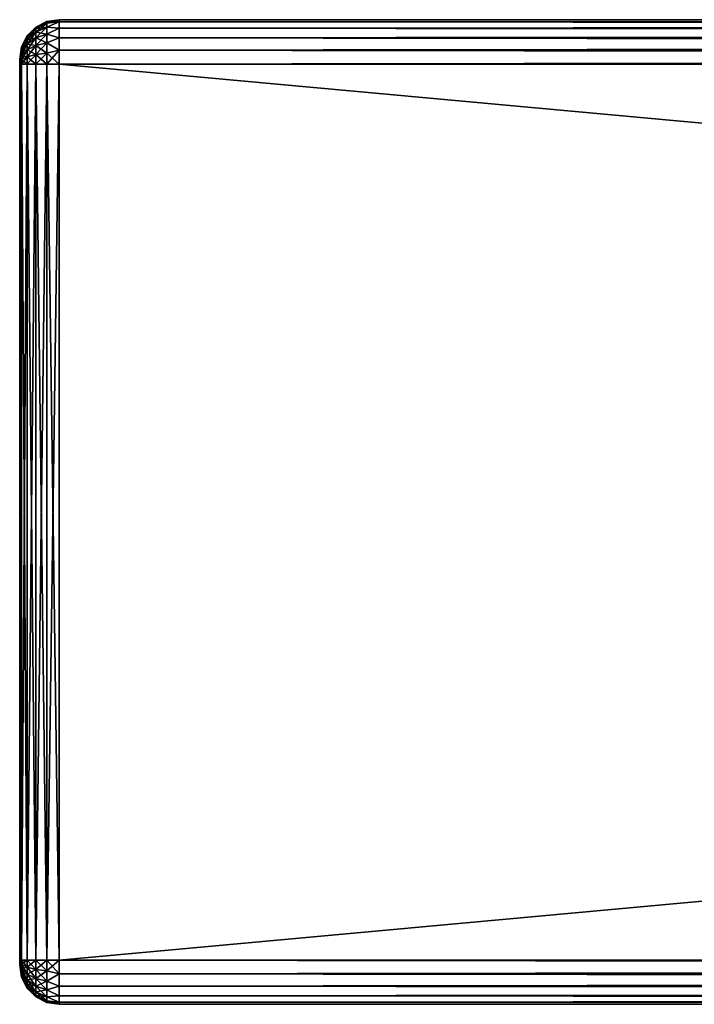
# Model space of a CAD drawing. Extents: x -54 to 446, y -6 to 1844.
# Tile 1 of 196: x -54 to -20, y 15 to 65. Entities that reach past the tile are written whole.
import ezdxf

# ---------------------------------------------------------------- set-up
doc = ezdxf.new("R2010")
doc.units = 0
doc.header["$LTSCALE"] = 52.148148
for name, color, linetype in [('601', 7, 'CONTINUOUS'), ('603', 7, 'CONTINUOUS'), ('604', 7, 'CONTINUOUS'), ('605', 7, 'CONTINUOUS'), ('606', 7, 'CONTINUOUS'), ('607', 7, 'CONTINUOUS'), ('608', 7, 'CONTINUOUS'), ('609', 7, 'CONTINUOUS'), ('610', 7, 'CONTINUOUS'), ('611', 7, 'CONTINUOUS'), ('612', 7, 'CONTINUOUS'), ('613', 7, 'CONTINUOUS'), ('614', 7, 'CONTINUOUS'), ('615', 7, 'CONTINUOUS'), ('616', 7, 'CONTINUOUS'), ('617', 7, 'CONTINUOUS'), ('618', 7, 'CONTINUOUS')]:
    doc.layers.add(name, color=color, linetype=linetype)

msp = doc.modelspace()

# ---------------------------------------------------------------- linework, layer by layer
at = {"layer": '601', "color": 7, "linetype": 'CONTINUOUS'}
for points in [[(-54, 63, 21.25), (-54, 62.991, 21.185), (-54, 63, 26.75), (-54, 63, 21.25)], [(-54, 63, 26.75), (-54, 62.991, 21.185), (-54, 62.991, 26.815), (-54, 63, 26.75)], [(-54, 62.991, 21.185), (-54, 62.967, 21.125), (-54, 62.991, 26.815), (-54, 62.991, 21.185)], [(-54, 62.991, 26.815), (-54, 62.967, 21.125), (-54, 62.967, 26.875), (-54, 62.991, 26.815)], [(-54, 62.967, 21.125), (-54, 62.927, 21.073), (-54, 62.967, 26.875), (-54, 62.967, 21.125)], [(-54, 62.967, 26.875), (-54, 62.927, 21.073), (-54, 62.927, 26.927), (-54, 62.967, 26.875)], [(-54, 62.927, 21.073), (-54, 62.875, 21.033), (-54, 62.927, 26.927), (-54, 62.927, 21.073)], [(-54, 62.927, 26.927), (-54, 62.875, 21.033), (-54, 62.875, 26.967), (-54, 62.927, 26.927)], [(-54, 62.875, 21.033), (-54, 62.815, 21.009), (-54, 62.875, 26.967), (-54, 62.875, 21.033)], [(-54, 62.875, 26.967), (-54, 62.815, 21.009), (-54, 62.815, 26.991), (-54, 62.875, 26.967)], [(-54, 62.815, 21.009), (-54, 62.75, 21), (-54, 62.815, 26.991), (-54, 62.815, 21.009)], [(-54, 62.815, 26.991), (-54, 62.75, 21), (-54, 62.75, 27), (-54, 62.815, 26.991)], [(-54, 62.75, 27), (-54, 62.75, 21), (-54, 17.25, 21), (-54, 62.75, 27)], [(-54, 17.25, 27), (-54, 62.75, 27), (-54, 17.25, 21), (-54, 17.25, 27)], [(-54, 17.185, 26.991), (-54, 17.25, 27), (-54, 17.185, 21.009), (-54, 17.185, 26.991)], [(-54, 17.185, 21.009), (-54, 17.25, 27), (-54, 17.25, 21), (-54, 17.185, 21.009)], [(-54, 17.125, 26.967), (-54, 17.185, 26.991), (-54, 17.125, 21.033), (-54, 17.125, 26.967)], [(-54, 17.125, 21.033), (-54, 17.185, 26.991), (-54, 17.185, 21.009), (-54, 17.125, 21.033)], [(-54, 17.073, 26.927), (-54, 17.125, 26.967), (-54, 17.073, 21.073), (-54, 17.073, 26.927)], [(-54, 17.073, 21.073), (-54, 17.125, 26.967), (-54, 17.125, 21.033), (-54, 17.073, 21.073)], [(-54, 17.033, 26.875), (-54, 17.073, 26.927), (-54, 17.033, 21.125), (-54, 17.033, 26.875)], [(-54, 17.033, 21.125), (-54, 17.073, 26.927), (-54, 17.073, 21.073), (-54, 17.033, 21.125)], [(-54, 17.009, 26.815), (-54, 17.033, 26.875), (-54, 17.009, 21.185), (-54, 17.009, 26.815)], [(-54, 17.009, 21.185), (-54, 17.033, 26.875), (-54, 17.033, 21.125), (-54, 17.009, 21.185)], [(-54, 17, 26.75), (-54, 17.009, 26.815), (-54, 17, 21.25), (-54, 17, 26.75)], [(-54, 17, 21.25), (-54, 17.009, 26.815), (-54, 17.009, 21.185), (-54, 17, 21.25)]]:
    msp.add_3dface(points, dxfattribs=at)
at = {"layer": '603', "color": 7, "linetype": 'CONTINUOUS'}
for points in [[(444, 62.75, 29), (-52, 62.75, 29), (444, 17.25, 29), (444, 62.75, 29)], [(-52, 62.75, 29), (-52, 17.25, 29), (444, 17.25, 29), (-52, 62.75, 29)]]:
    msp.add_3dface(points, dxfattribs=at)
at = {"layer": '604', "color": 7, "linetype": 'CONTINUOUS'}
for points in [[(444, 15, 26.75), (-52, 15, 26.75), (444, 15, 21.25), (444, 15, 26.75)], [(-52, 15, 26.75), (-52, 15, 21.25), (444, 15, 21.25), (-52, 15, 26.75)]]:
    msp.add_3dface(points, dxfattribs=at)
at = {"layer": '605', "color": 7, "linetype": 'CONTINUOUS'}
for points in [[(444, 17.25, 19), (-52, 17.25, 19), (444, 62.75, 19), (444, 17.25, 19)], [(-52, 17.25, 19), (-52, 62.75, 19), (444, 62.75, 19), (-52, 17.25, 19)]]:
    msp.add_3dface(points, dxfattribs=at)
at = {"layer": '606', "color": 7, "linetype": 'CONTINUOUS'}
for points in [[(-52, 65, 26.75), (444, 65, 26.75), (-52, 65, 21.25), (-52, 65, 26.75)], [(-52, 65, 21.25), (444, 65, 26.75), (444, 65, 21.25), (-52, 65, 21.25)]]:
    msp.add_3dface(points, dxfattribs=at)
at = {"layer": '607', "color": 7, "linetype": 'CONTINUOUS'}
for points in [[(-52, 65, 26.75), (-52, 64.89, 27.445), (444, 65, 26.75), (-52, 65, 26.75)], [(444, 65, 26.75), (-52, 64.89, 27.445), (444, 64.89, 27.445), (444, 65, 26.75)], [(-52, 64.89, 27.445), (-52, 64.57, 28.073), (444, 64.89, 27.445), (-52, 64.89, 27.445)], [(444, 64.89, 27.445), (-52, 64.57, 28.073), (444, 64.57, 28.073), (444, 64.89, 27.445)], [(-52, 64.57, 28.073), (-52, 64.073, 28.57), (444, 64.57, 28.073), (-52, 64.57, 28.073)], [(444, 64.57, 28.073), (-52, 64.073, 28.57), (444, 64.073, 28.57), (444, 64.57, 28.073)], [(-52, 64.073, 28.57), (-52, 63.445, 28.89), (444, 64.073, 28.57), (-52, 64.073, 28.57)], [(444, 64.073, 28.57), (-52, 63.445, 28.89), (444, 63.445, 28.89), (444, 64.073, 28.57)], [(-52, 63.445, 28.89), (-52, 62.75, 29), (444, 63.445, 28.89), (-52, 63.445, 28.89)], [(444, 63.445, 28.89), (-52, 62.75, 29), (444, 62.75, 29), (444, 63.445, 28.89)]]:
    msp.add_3dface(points, dxfattribs=at)
at = {"layer": '608', "color": 7, "linetype": 'CONTINUOUS'}
for points in [[(444, 17.25, 29), (-52, 17.25, 29), (-52, 16.555, 28.89), (444, 17.25, 29)], [(444, 17.25, 29), (-52, 16.555, 28.89), (444, 16.555, 28.89), (444, 17.25, 29)], [(-52, 16.555, 28.89), (-52, 15.927, 28.57), (444, 16.555, 28.89), (-52, 16.555, 28.89)], [(444, 16.555, 28.89), (-52, 15.927, 28.57), (444, 15.927, 28.57), (444, 16.555, 28.89)], [(-52, 15.927, 28.57), (-52, 15.43, 28.073), (444, 15.927, 28.57), (-52, 15.927, 28.57)], [(444, 15.927, 28.57), (-52, 15.43, 28.073), (444, 15.43, 28.073), (444, 15.927, 28.57)], [(-52, 15.43, 28.073), (-52, 15.11, 27.445), (444, 15.43, 28.073), (-52, 15.43, 28.073)], [(444, 15.43, 28.073), (-52, 15.11, 27.445), (444, 15.11, 27.445), (444, 15.43, 28.073)], [(-52, 15.11, 27.445), (-52, 15, 26.75), (444, 15.11, 27.445), (-52, 15.11, 27.445)], [(444, 15.11, 27.445), (-52, 15, 26.75), (444, 15, 26.75), (444, 15.11, 27.445)]]:
    msp.add_3dface(points, dxfattribs=at)
at = {"layer": '609', "color": 7, "linetype": 'CONTINUOUS'}
for points in [[(-52, 16.555, 19.11), (-52, 17.25, 19), (444, 16.555, 19.11), (-52, 16.555, 19.11)], [(444, 16.555, 19.11), (-52, 17.25, 19), (444, 17.25, 19), (444, 16.555, 19.11)], [(-52, 15.927, 19.43), (-52, 16.555, 19.11), (444, 15.927, 19.43), (-52, 15.927, 19.43)], [(444, 15.927, 19.43), (-52, 16.555, 19.11), (444, 16.555, 19.11), (444, 15.927, 19.43)], [(-52, 15.43, 19.927), (-52, 15.927, 19.43), (444, 15.43, 19.927), (-52, 15.43, 19.927)], [(444, 15.43, 19.927), (-52, 15.927, 19.43), (444, 15.927, 19.43), (444, 15.43, 19.927)], [(-52, 15.11, 20.555), (-52, 15.43, 19.927), (444, 15.11, 20.555), (-52, 15.11, 20.555)], [(444, 15.11, 20.555), (-52, 15.43, 19.927), (444, 15.43, 19.927), (444, 15.11, 20.555)], [(444, 15, 21.25), (-52, 15, 21.25), (-52, 15.11, 20.555), (444, 15, 21.25)], [(444, 15, 21.25), (-52, 15.11, 20.555), (444, 15.11, 20.555), (444, 15, 21.25)]]:
    msp.add_3dface(points, dxfattribs=at)
at = {"layer": '610', "color": 7, "linetype": 'CONTINUOUS'}
for points in [[(-52, 64.89, 20.555), (-52, 65, 21.25), (444, 64.89, 20.555), (-52, 64.89, 20.555)], [(444, 64.89, 20.555), (-52, 65, 21.25), (444, 65, 21.25), (444, 64.89, 20.555)], [(-52, 64.57, 19.927), (-52, 64.89, 20.555), (444, 64.57, 19.927), (-52, 64.57, 19.927)], [(444, 64.57, 19.927), (-52, 64.89, 20.555), (444, 64.89, 20.555), (444, 64.57, 19.927)], [(-52, 64.073, 19.43), (-52, 64.57, 19.927), (444, 64.073, 19.43), (-52, 64.073, 19.43)], [(444, 64.073, 19.43), (-52, 64.57, 19.927), (444, 64.57, 19.927), (444, 64.073, 19.43)], [(-52, 63.445, 19.11), (-52, 64.073, 19.43), (444, 63.445, 19.11), (-52, 63.445, 19.11)], [(444, 63.445, 19.11), (-52, 64.073, 19.43), (444, 64.073, 19.43), (444, 63.445, 19.11)], [(444, 62.75, 19), (-52, 62.75, 19), (-52, 63.445, 19.11), (444, 62.75, 19)], [(444, 62.75, 19), (-52, 63.445, 19.11), (444, 63.445, 19.11), (444, 62.75, 19)]]:
    msp.add_3dface(points, dxfattribs=at)
at = {"layer": '611', "color": 7, "linetype": 'CONTINUOUS'}
for points in [[(-52, 65, 21.25), (-52, 64.89, 20.555), (-52.616, 64.903, 21.25), (-52, 65, 21.25)], [(-53.618, 64.176, 21.25), (-53.175, 64.619, 21.25), (-53.175, 64.555, 20.766), (-53.618, 64.176, 21.25)], [(-53.618, 64.127, 20.881), (-53.618, 64.176, 21.25), (-53.175, 64.555, 20.766), (-53.618, 64.127, 20.881)], [(-53.175, 64.368, 20.316), (-53.618, 64.127, 20.881), (-53.175, 64.555, 20.766), (-53.175, 64.368, 20.316)], [(-53.175, 64.619, 21.25), (-52.616, 64.903, 21.25), (-52.616, 64.829, 20.693), (-53.175, 64.619, 21.25)], [(-53.175, 64.555, 20.766), (-53.175, 64.619, 21.25), (-52.616, 64.829, 20.693), (-53.175, 64.555, 20.766)], [(-52.616, 64.614, 20.174), (-53.175, 64.555, 20.766), (-52.616, 64.829, 20.693), (-52.616, 64.614, 20.174)], [(-53.175, 64.368, 20.316), (-53.175, 64.555, 20.766), (-52.616, 64.614, 20.174), (-53.175, 64.368, 20.316)], [(-52.616, 64.272, 19.728), (-53.175, 64.368, 20.316), (-52.616, 64.614, 20.174), (-52.616, 64.272, 19.728)], [(-52.616, 64.903, 21.25), (-52, 64.89, 20.555), (-52.616, 64.829, 20.693), (-52.616, 64.903, 21.25)], [(-52, 64.89, 20.555), (-52, 64.57, 19.927), (-52.616, 64.614, 20.174), (-52, 64.89, 20.555)], [(-52, 64.89, 20.555), (-52.616, 64.614, 20.174), (-52.616, 64.829, 20.693), (-52, 64.89, 20.555)], [(-52, 64.57, 19.927), (-52.616, 64.272, 19.728), (-52.616, 64.614, 20.174), (-52, 64.57, 19.927)], [(-52, 64.57, 19.927), (-52, 64.073, 19.43), (-52.616, 64.272, 19.728), (-52, 64.57, 19.927)], [(-53.902, 63.618, 21.25), (-53.618, 64.176, 21.25), (-53.618, 64.127, 20.881), (-53.902, 63.618, 21.25)], [(-53.902, 63.588, 21.025), (-53.902, 63.618, 21.25), (-53.618, 64.127, 20.881), (-53.902, 63.588, 21.025)], [(-53.618, 63.985, 20.537), (-53.902, 63.588, 21.025), (-53.618, 64.127, 20.881), (-53.618, 63.985, 20.537)], [(-53.618, 63.985, 20.537), (-53.618, 64.127, 20.881), (-53.175, 64.368, 20.316), (-53.618, 63.985, 20.537)], [(-53.175, 64.071, 19.929), (-53.618, 63.985, 20.537), (-53.175, 64.368, 20.316), (-53.175, 64.071, 19.929)], [(-53.618, 63.758, 20.242), (-53.618, 63.985, 20.537), (-53.175, 64.071, 19.929), (-53.618, 63.758, 20.242)], [(-53.175, 63.684, 19.632), (-53.618, 63.758, 20.242), (-53.175, 64.071, 19.929), (-53.175, 63.684, 19.632)], [(-53.175, 64.071, 19.929), (-53.175, 64.368, 20.316), (-52.616, 64.272, 19.728), (-53.175, 64.071, 19.929)], [(-52.616, 63.826, 19.386), (-53.175, 64.071, 19.929), (-52.616, 64.272, 19.728), (-52.616, 63.826, 19.386)], [(-53.175, 63.684, 19.632), (-53.175, 64.071, 19.929), (-52.616, 63.826, 19.386), (-53.175, 63.684, 19.632)], [(-52, 64.073, 19.43), (-52.616, 63.826, 19.386), (-52.616, 64.272, 19.728), (-52, 64.073, 19.43)], [(-52, 64.073, 19.43), (-52, 63.445, 19.11), (-52.616, 63.826, 19.386), (-52, 64.073, 19.43)], [(-54, 63, 21.25), (-53.902, 63.618, 21.25), (-53.902, 63.588, 21.025), (-54, 63, 21.25)], [(-54, 62.967, 21.125), (-54, 62.991, 21.185), (-53.902, 63.588, 21.025), (-54, 62.967, 21.125)], [(-53.902, 63.502, 20.816), (-54, 62.967, 21.125), (-53.902, 63.588, 21.025), (-53.902, 63.502, 20.816)], [(-54, 62.991, 21.185), (-54, 63, 21.25), (-53.902, 63.588, 21.025), (-54, 62.991, 21.185)], [(-53.902, 63.364, 20.636), (-54, 62.967, 21.125), (-53.902, 63.502, 20.816), (-53.902, 63.364, 20.636)], [(-53.902, 63.502, 20.816), (-53.902, 63.588, 21.025), (-53.618, 63.985, 20.537), (-53.902, 63.502, 20.816)], [(-53.618, 63.758, 20.242), (-53.902, 63.502, 20.816), (-53.618, 63.985, 20.537), (-53.618, 63.758, 20.242)], [(-53.902, 63.364, 20.636), (-53.902, 63.502, 20.816), (-53.618, 63.758, 20.242), (-53.902, 63.364, 20.636)], [(-53.618, 63.463, 20.015), (-53.902, 63.364, 20.636), (-53.618, 63.758, 20.242), (-53.618, 63.463, 20.015)], [(-53.618, 63.463, 20.015), (-53.618, 63.758, 20.242), (-53.175, 63.684, 19.632), (-53.618, 63.463, 20.015)], [(-53.175, 63.234, 19.445), (-53.618, 63.463, 20.015), (-53.175, 63.684, 19.632), (-53.175, 63.234, 19.445)], [(-52.616, 63.307, 19.171), (-53.175, 63.684, 19.632), (-52.616, 63.826, 19.386), (-52.616, 63.307, 19.171)], [(-53.175, 63.234, 19.445), (-53.175, 63.684, 19.632), (-52.616, 63.307, 19.171), (-53.175, 63.234, 19.445)], [(-52, 63.445, 19.11), (-52.616, 63.307, 19.171), (-52.616, 63.826, 19.386), (-52, 63.445, 19.11)], [(-54, 62.927, 21.073), (-54, 62.967, 21.125), (-53.902, 63.364, 20.636), (-54, 62.927, 21.073)], [(-53.902, 63.184, 20.498), (-54, 62.927, 21.073), (-53.902, 63.364, 20.636), (-53.902, 63.184, 20.498)], [(-54, 62.875, 21.033), (-54, 62.927, 21.073), (-53.902, 63.184, 20.498), (-54, 62.875, 21.033)], [(-53.902, 62.975, 20.412), (-54, 62.875, 21.033), (-53.902, 63.184, 20.498), (-53.902, 62.975, 20.412)], [(-53.902, 63.184, 20.498), (-53.902, 63.364, 20.636), (-53.618, 63.463, 20.015), (-53.902, 63.184, 20.498)], [(-53.618, 63.119, 19.873), (-53.902, 63.184, 20.498), (-53.618, 63.463, 20.015), (-53.618, 63.119, 19.873)], [(-53.902, 62.975, 20.412), (-53.902, 63.184, 20.498), (-53.618, 63.119, 19.873), (-53.902, 62.975, 20.412)], [(-53.618, 62.75, 19.824), (-53.902, 62.975, 20.412), (-53.618, 63.119, 19.873), (-53.618, 62.75, 19.824)], [(-53.618, 63.119, 19.873), (-53.618, 63.463, 20.015), (-53.175, 63.234, 19.445), (-53.618, 63.119, 19.873)], [(-53.175, 62.75, 19.381), (-53.618, 63.119, 19.873), (-53.175, 63.234, 19.445), (-53.175, 62.75, 19.381)], [(-53.175, 62.75, 19.381), (-53.618, 62.75, 19.824), (-53.618, 63.119, 19.873), (-53.175, 62.75, 19.381)], [(-52.616, 62.75, 19.097), (-53.175, 63.234, 19.445), (-52.616, 63.307, 19.171), (-52.616, 62.75, 19.097)], [(-52.616, 62.75, 19.097), (-53.175, 62.75, 19.381), (-53.175, 63.234, 19.445), (-52.616, 62.75, 19.097)], [(-52, 63.445, 19.11), (-52, 62.75, 19), (-52.616, 63.307, 19.171), (-52, 63.445, 19.11)], [(-52, 62.75, 19), (-52.616, 62.75, 19.097), (-52.616, 63.307, 19.171), (-52, 62.75, 19)], [(-54, 62.815, 21.009), (-54, 62.875, 21.033), (-53.902, 62.975, 20.412), (-54, 62.815, 21.009)], [(-53.902, 62.75, 20.382), (-54, 62.815, 21.009), (-53.902, 62.975, 20.412), (-53.902, 62.75, 20.382)], [(-54, 62.75, 21), (-54, 62.815, 21.009), (-53.902, 62.75, 20.382), (-54, 62.75, 21)], [(-53.618, 62.75, 19.824), (-53.902, 62.75, 20.382), (-53.902, 62.975, 20.412), (-53.618, 62.75, 19.824)]]:
    msp.add_3dface(points, dxfattribs=at)
at = {"layer": '612', "color": 7, "linetype": 'CONTINUOUS'}
for points in [[(-52, 65, 26.75), (-52, 65, 21.25), (-52.616, 64.903, 21.25), (-52, 65, 26.75)], [(-52.616, 64.903, 26.75), (-52, 65, 26.75), (-52.616, 64.903, 21.25), (-52.616, 64.903, 26.75)], [(-53.618, 64.176, 26.75), (-53.175, 64.619, 26.75), (-53.618, 64.176, 21.25), (-53.618, 64.176, 26.75)], [(-53.618, 64.176, 21.25), (-53.175, 64.619, 26.75), (-53.175, 64.619, 21.25), (-53.618, 64.176, 21.25)], [(-53.175, 64.619, 26.75), (-52.616, 64.903, 26.75), (-53.175, 64.619, 21.25), (-53.175, 64.619, 26.75)], [(-53.175, 64.619, 21.25), (-52.616, 64.903, 26.75), (-52.616, 64.903, 21.25), (-53.175, 64.619, 21.25)], [(-53.902, 63.618, 26.75), (-53.618, 64.176, 26.75), (-53.902, 63.618, 21.25), (-53.902, 63.618, 26.75)], [(-53.902, 63.618, 21.25), (-53.618, 64.176, 26.75), (-53.618, 64.176, 21.25), (-53.902, 63.618, 21.25)], [(-54, 63, 21.25), (-54, 63, 26.75), (-53.902, 63.618, 26.75), (-54, 63, 21.25)], [(-54, 63, 21.25), (-53.902, 63.618, 26.75), (-53.902, 63.618, 21.25), (-54, 63, 21.25)]]:
    msp.add_3dface(points, dxfattribs=at)
at = {"layer": '613', "color": 7, "linetype": 'CONTINUOUS'}
for points in [[(-52, 64.89, 27.445), (-52, 65, 26.75), (-52.616, 64.829, 27.307), (-52, 64.89, 27.445)], [(-52, 65, 26.75), (-52.616, 64.903, 26.75), (-52.616, 64.829, 27.307), (-52, 65, 26.75)], [(-53.618, 64.176, 26.75), (-53.618, 64.127, 27.119), (-53.175, 64.619, 26.75), (-53.618, 64.176, 26.75)], [(-53.175, 64.619, 26.75), (-53.618, 64.127, 27.119), (-53.175, 64.555, 27.234), (-53.175, 64.619, 26.75)], [(-53.618, 64.127, 27.119), (-53.618, 63.985, 27.463), (-53.175, 64.555, 27.234), (-53.618, 64.127, 27.119)], [(-53.175, 64.555, 27.234), (-53.618, 63.985, 27.463), (-53.175, 64.368, 27.684), (-53.175, 64.555, 27.234)], [(-53.175, 64.619, 26.75), (-53.175, 64.555, 27.234), (-52.616, 64.903, 26.75), (-53.175, 64.619, 26.75)], [(-52.616, 64.903, 26.75), (-53.175, 64.555, 27.234), (-52.616, 64.829, 27.307), (-52.616, 64.903, 26.75)], [(-53.175, 64.555, 27.234), (-53.175, 64.368, 27.684), (-52.616, 64.829, 27.307), (-53.175, 64.555, 27.234)], [(-52.616, 64.829, 27.307), (-53.175, 64.368, 27.684), (-52.616, 64.614, 27.826), (-52.616, 64.829, 27.307)], [(-53.175, 64.368, 27.684), (-53.175, 64.071, 28.071), (-52.616, 64.614, 27.826), (-53.175, 64.368, 27.684)], [(-52.616, 64.614, 27.826), (-53.175, 64.071, 28.071), (-52.616, 64.272, 28.272), (-52.616, 64.614, 27.826)], [(-52, 64.57, 28.073), (-52, 64.89, 27.445), (-52.616, 64.614, 27.826), (-52, 64.57, 28.073)], [(-52, 64.89, 27.445), (-52.616, 64.829, 27.307), (-52.616, 64.614, 27.826), (-52, 64.89, 27.445)], [(-52, 64.57, 28.073), (-52.616, 64.614, 27.826), (-52.616, 64.272, 28.272), (-52, 64.57, 28.073)], [(-52, 64.073, 28.57), (-52, 64.57, 28.073), (-52.616, 64.272, 28.272), (-52, 64.073, 28.57)], [(-53.902, 63.618, 26.75), (-53.902, 63.588, 26.975), (-53.618, 64.176, 26.75), (-53.902, 63.618, 26.75)], [(-53.618, 64.176, 26.75), (-53.902, 63.588, 26.975), (-53.618, 64.127, 27.119), (-53.618, 64.176, 26.75)], [(-53.902, 63.588, 26.975), (-53.902, 63.502, 27.184), (-53.618, 64.127, 27.119), (-53.902, 63.588, 26.975)], [(-53.618, 64.127, 27.119), (-53.902, 63.502, 27.184), (-53.618, 63.985, 27.463), (-53.618, 64.127, 27.119)], [(-53.618, 63.985, 27.463), (-53.618, 63.758, 27.758), (-53.175, 64.368, 27.684), (-53.618, 63.985, 27.463)], [(-53.175, 64.368, 27.684), (-53.618, 63.758, 27.758), (-53.175, 64.071, 28.071), (-53.175, 64.368, 27.684)], [(-53.618, 63.758, 27.758), (-53.618, 63.463, 27.985), (-53.175, 64.071, 28.071), (-53.618, 63.758, 27.758)], [(-53.175, 64.071, 28.071), (-53.618, 63.463, 27.985), (-53.175, 63.684, 28.368), (-53.175, 64.071, 28.071)], [(-53.175, 64.071, 28.071), (-53.175, 63.684, 28.368), (-52.616, 64.272, 28.272), (-53.175, 64.071, 28.071)], [(-52.616, 64.272, 28.272), (-53.175, 63.684, 28.368), (-52.616, 63.826, 28.614), (-52.616, 64.272, 28.272)], [(-52, 64.073, 28.57), (-52.616, 64.272, 28.272), (-52.616, 63.826, 28.614), (-52, 64.073, 28.57)], [(-52, 63.445, 28.89), (-52, 64.073, 28.57), (-52.616, 63.826, 28.614), (-52, 63.445, 28.89)], [(-54, 63, 26.75), (-54, 62.991, 26.815), (-53.902, 63.618, 26.75), (-54, 63, 26.75)], [(-53.902, 63.618, 26.75), (-54, 62.991, 26.815), (-53.902, 63.588, 26.975), (-53.902, 63.618, 26.75)], [(-54, 62.991, 26.815), (-54, 62.967, 26.875), (-53.902, 63.588, 26.975), (-54, 62.991, 26.815)], [(-53.902, 63.588, 26.975), (-54, 62.967, 26.875), (-53.902, 63.502, 27.184), (-53.902, 63.588, 26.975)], [(-54, 62.967, 26.875), (-54, 62.927, 26.927), (-53.902, 63.502, 27.184), (-54, 62.967, 26.875)], [(-53.902, 63.502, 27.184), (-54, 62.927, 26.927), (-53.902, 63.364, 27.364), (-53.902, 63.502, 27.184)], [(-53.902, 63.502, 27.184), (-53.902, 63.364, 27.364), (-53.618, 63.985, 27.463), (-53.902, 63.502, 27.184)], [(-53.618, 63.985, 27.463), (-53.902, 63.364, 27.364), (-53.618, 63.758, 27.758), (-53.618, 63.985, 27.463)], [(-53.902, 63.364, 27.364), (-53.902, 63.184, 27.502), (-53.618, 63.758, 27.758), (-53.902, 63.364, 27.364)], [(-53.618, 63.758, 27.758), (-53.902, 63.184, 27.502), (-53.618, 63.463, 27.985), (-53.618, 63.758, 27.758)], [(-53.618, 63.463, 27.985), (-53.618, 63.119, 28.127), (-53.175, 63.684, 28.368), (-53.618, 63.463, 27.985)], [(-53.175, 63.684, 28.368), (-53.618, 63.119, 28.127), (-53.175, 63.234, 28.555), (-53.175, 63.684, 28.368)], [(-53.175, 63.684, 28.368), (-53.175, 63.234, 28.555), (-52.616, 63.826, 28.614), (-53.175, 63.684, 28.368)], [(-52.616, 63.826, 28.614), (-53.175, 63.234, 28.555), (-52.616, 63.307, 28.829), (-52.616, 63.826, 28.614)], [(-52, 63.445, 28.89), (-52.616, 63.826, 28.614), (-52.616, 63.307, 28.829), (-52, 63.445, 28.89)], [(-54, 62.927, 26.927), (-54, 62.875, 26.967), (-53.902, 63.364, 27.364), (-54, 62.927, 26.927)], [(-53.902, 63.364, 27.364), (-54, 62.875, 26.967), (-53.902, 63.184, 27.502), (-53.902, 63.364, 27.364)], [(-53.902, 63.184, 27.502), (-54, 62.875, 26.967), (-53.902, 62.975, 27.588), (-53.902, 63.184, 27.502)], [(-53.902, 63.184, 27.502), (-53.902, 62.975, 27.588), (-53.618, 63.463, 27.985), (-53.902, 63.184, 27.502)], [(-53.618, 63.463, 27.985), (-53.902, 62.975, 27.588), (-53.618, 63.119, 28.127), (-53.618, 63.463, 27.985)], [(-53.902, 62.75, 27.618), (-53.618, 62.75, 28.176), (-53.618, 63.119, 28.127), (-53.902, 62.75, 27.618)], [(-53.902, 62.975, 27.588), (-53.902, 62.75, 27.618), (-53.618, 63.119, 28.127), (-53.902, 62.975, 27.588)], [(-53.618, 62.75, 28.176), (-53.175, 62.75, 28.619), (-53.175, 63.234, 28.555), (-53.618, 62.75, 28.176)], [(-53.618, 63.119, 28.127), (-53.618, 62.75, 28.176), (-53.175, 63.234, 28.555), (-53.618, 63.119, 28.127)], [(-53.175, 62.75, 28.619), (-52.616, 62.75, 28.903), (-52.616, 63.307, 28.829), (-53.175, 62.75, 28.619)], [(-53.175, 63.234, 28.555), (-53.175, 62.75, 28.619), (-52.616, 63.307, 28.829), (-53.175, 63.234, 28.555)], [(-52, 62.75, 29), (-52, 63.445, 28.89), (-52.616, 62.75, 28.903), (-52, 62.75, 29)], [(-52.616, 62.75, 28.903), (-52, 63.445, 28.89), (-52.616, 63.307, 28.829), (-52.616, 62.75, 28.903)], [(-54, 62.875, 26.967), (-54, 62.815, 26.991), (-53.902, 62.975, 27.588), (-54, 62.875, 26.967)], [(-54, 62.815, 26.991), (-54, 62.75, 27), (-53.902, 62.975, 27.588), (-54, 62.815, 26.991)], [(-54, 62.75, 27), (-53.902, 62.75, 27.618), (-53.902, 62.975, 27.588), (-54, 62.75, 27)]]:
    msp.add_3dface(points, dxfattribs=at)
at = {"layer": '614', "color": 7, "linetype": 'CONTINUOUS'}
for points in [[(-54, 62.75, 27), (-54, 17.25, 27), (-53.902, 17.25, 27.618), (-54, 62.75, 27)], [(-54, 62.75, 27), (-53.902, 17.25, 27.618), (-53.902, 62.75, 27.618), (-54, 62.75, 27)], [(-53.902, 17.25, 27.618), (-53.618, 17.25, 28.176), (-53.902, 62.75, 27.618), (-53.902, 17.25, 27.618)], [(-53.902, 62.75, 27.618), (-53.618, 17.25, 28.176), (-53.618, 62.75, 28.176), (-53.902, 62.75, 27.618)], [(-53.618, 17.25, 28.176), (-53.175, 17.25, 28.619), (-53.618, 62.75, 28.176), (-53.618, 17.25, 28.176)], [(-53.618, 62.75, 28.176), (-53.175, 17.25, 28.619), (-53.175, 62.75, 28.619), (-53.618, 62.75, 28.176)], [(-53.175, 17.25, 28.619), (-52.616, 17.25, 28.903), (-53.175, 62.75, 28.619), (-53.175, 17.25, 28.619)], [(-53.175, 62.75, 28.619), (-52.616, 17.25, 28.903), (-52.616, 62.75, 28.903), (-53.175, 62.75, 28.619)], [(-52, 17.25, 29), (-52, 62.75, 29), (-52.616, 62.75, 28.903), (-52, 17.25, 29)], [(-52.616, 17.25, 28.903), (-52, 17.25, 29), (-52.616, 62.75, 28.903), (-52.616, 17.25, 28.903)]]:
    msp.add_3dface(points, dxfattribs=at)
at = {"layer": '615', "color": 7, "linetype": 'CONTINUOUS'}
for points in [[(-54, 17.25, 27), (-54, 17.185, 26.991), (-53.902, 17.25, 27.618), (-54, 17.25, 27)], [(-53.902, 17.25, 27.618), (-54, 17.185, 26.991), (-53.902, 17.025, 27.588), (-53.902, 17.25, 27.618)], [(-54, 17.185, 26.991), (-54, 17.125, 26.967), (-53.902, 17.025, 27.588), (-54, 17.185, 26.991)], [(-54, 17.125, 26.967), (-54, 17.073, 26.927), (-53.902, 16.816, 27.502), (-54, 17.125, 26.967)], [(-53.902, 17.025, 27.588), (-54, 17.125, 26.967), (-53.902, 16.816, 27.502), (-53.902, 17.025, 27.588)], [(-54, 17.073, 26.927), (-54, 17.033, 26.875), (-53.902, 16.636, 27.364), (-54, 17.073, 26.927)], [(-53.902, 16.816, 27.502), (-54, 17.073, 26.927), (-53.902, 16.636, 27.364), (-53.902, 16.816, 27.502)], [(-54, 17.033, 26.875), (-54, 17.009, 26.815), (-53.902, 16.412, 26.975), (-54, 17.033, 26.875)], [(-53.902, 16.636, 27.364), (-54, 17.033, 26.875), (-53.902, 16.498, 27.184), (-53.902, 16.636, 27.364)], [(-53.902, 16.498, 27.184), (-54, 17.033, 26.875), (-53.902, 16.412, 26.975), (-53.902, 16.498, 27.184)], [(-54, 17.009, 26.815), (-54, 17, 26.75), (-53.902, 16.412, 26.975), (-54, 17.009, 26.815)], [(-54, 17, 26.75), (-53.902, 16.382, 26.75), (-53.902, 16.412, 26.975), (-54, 17, 26.75)], [(-53.902, 17.25, 27.618), (-53.902, 17.025, 27.588), (-53.618, 17.25, 28.176), (-53.902, 17.25, 27.618)], [(-53.618, 17.25, 28.176), (-53.902, 17.025, 27.588), (-53.618, 16.881, 28.127), (-53.618, 17.25, 28.176)], [(-53.902, 17.025, 27.588), (-53.902, 16.816, 27.502), (-53.618, 16.881, 28.127), (-53.902, 17.025, 27.588)], [(-53.618, 17.25, 28.176), (-53.618, 16.881, 28.127), (-53.175, 17.25, 28.619), (-53.618, 17.25, 28.176)], [(-53.175, 17.25, 28.619), (-53.618, 16.881, 28.127), (-53.175, 16.766, 28.555), (-53.175, 17.25, 28.619)], [(-53.175, 17.25, 28.619), (-53.175, 16.766, 28.555), (-52.616, 17.25, 28.903), (-53.175, 17.25, 28.619)], [(-52.616, 17.25, 28.903), (-53.175, 16.766, 28.555), (-52.616, 16.693, 28.829), (-52.616, 17.25, 28.903)], [(-52, 16.555, 28.89), (-52, 17.25, 29), (-52.616, 16.693, 28.829), (-52, 16.555, 28.89)], [(-52, 17.25, 29), (-52.616, 17.25, 28.903), (-52.616, 16.693, 28.829), (-52, 17.25, 29)], [(-53.618, 16.881, 28.127), (-53.902, 16.816, 27.502), (-53.618, 16.537, 27.985), (-53.618, 16.881, 28.127)], [(-53.902, 16.816, 27.502), (-53.902, 16.636, 27.364), (-53.618, 16.537, 27.985), (-53.902, 16.816, 27.502)], [(-53.902, 16.636, 27.364), (-53.902, 16.498, 27.184), (-53.618, 16.242, 27.758), (-53.902, 16.636, 27.364)], [(-53.618, 16.537, 27.985), (-53.902, 16.636, 27.364), (-53.618, 16.242, 27.758), (-53.618, 16.537, 27.985)], [(-53.618, 16.881, 28.127), (-53.618, 16.537, 27.985), (-53.175, 16.766, 28.555), (-53.618, 16.881, 28.127)], [(-53.175, 16.766, 28.555), (-53.618, 16.537, 27.985), (-53.175, 16.316, 28.368), (-53.175, 16.766, 28.555)], [(-53.618, 16.537, 27.985), (-53.618, 16.242, 27.758), (-53.175, 16.316, 28.368), (-53.618, 16.537, 27.985)], [(-53.175, 16.766, 28.555), (-53.175, 16.316, 28.368), (-52.616, 16.693, 28.829), (-53.175, 16.766, 28.555)], [(-52.616, 16.693, 28.829), (-53.175, 16.316, 28.368), (-52.616, 16.174, 28.614), (-52.616, 16.693, 28.829)], [(-52, 16.555, 28.89), (-52.616, 16.693, 28.829), (-52.616, 16.174, 28.614), (-52, 16.555, 28.89)], [(-52, 15.927, 28.57), (-52, 16.555, 28.89), (-52.616, 16.174, 28.614), (-52, 15.927, 28.57)], [(-53.902, 16.498, 27.184), (-53.902, 16.412, 26.975), (-53.618, 16.015, 27.463), (-53.902, 16.498, 27.184)], [(-53.618, 16.242, 27.758), (-53.902, 16.498, 27.184), (-53.618, 16.015, 27.463), (-53.618, 16.242, 27.758)], [(-53.902, 16.412, 26.975), (-53.902, 16.382, 26.75), (-53.618, 15.873, 27.119), (-53.902, 16.412, 26.975)], [(-53.618, 16.015, 27.463), (-53.902, 16.412, 26.975), (-53.618, 15.873, 27.119), (-53.618, 16.015, 27.463)], [(-53.902, 16.382, 26.75), (-53.618, 15.824, 26.75), (-53.618, 15.873, 27.119), (-53.902, 16.382, 26.75)], [(-53.175, 16.316, 28.368), (-53.618, 16.242, 27.758), (-53.175, 15.929, 28.071), (-53.175, 16.316, 28.368)], [(-53.618, 16.242, 27.758), (-53.618, 16.015, 27.463), (-53.175, 15.929, 28.071), (-53.618, 16.242, 27.758)], [(-53.618, 16.015, 27.463), (-53.618, 15.873, 27.119), (-53.175, 15.632, 27.684), (-53.618, 16.015, 27.463)], [(-53.175, 15.929, 28.071), (-53.618, 16.015, 27.463), (-53.175, 15.632, 27.684), (-53.175, 15.929, 28.071)], [(-53.175, 16.316, 28.368), (-53.175, 15.929, 28.071), (-52.616, 16.174, 28.614), (-53.175, 16.316, 28.368)], [(-52.616, 16.174, 28.614), (-53.175, 15.929, 28.071), (-52.616, 15.728, 28.272), (-52.616, 16.174, 28.614)], [(-52, 15.927, 28.57), (-52.616, 16.174, 28.614), (-52.616, 15.728, 28.272), (-52, 15.927, 28.57)], [(-53.618, 15.873, 27.119), (-53.618, 15.824, 26.75), (-53.175, 15.445, 27.234), (-53.618, 15.873, 27.119)], [(-53.175, 15.632, 27.684), (-53.618, 15.873, 27.119), (-53.175, 15.445, 27.234), (-53.175, 15.632, 27.684)], [(-53.618, 15.824, 26.75), (-53.175, 15.381, 26.75), (-53.175, 15.445, 27.234), (-53.618, 15.824, 26.75)], [(-53.175, 15.929, 28.071), (-53.175, 15.632, 27.684), (-52.616, 15.728, 28.272), (-53.175, 15.929, 28.071)], [(-52.616, 15.728, 28.272), (-53.175, 15.632, 27.684), (-52.616, 15.386, 27.826), (-52.616, 15.728, 28.272)], [(-53.175, 15.632, 27.684), (-53.175, 15.445, 27.234), (-52.616, 15.386, 27.826), (-53.175, 15.632, 27.684)], [(-52, 15.43, 28.073), (-52, 15.927, 28.57), (-52.616, 15.728, 28.272), (-52, 15.43, 28.073)], [(-52, 15.43, 28.073), (-52.616, 15.728, 28.272), (-52.616, 15.386, 27.826), (-52, 15.43, 28.073)], [(-53.175, 15.445, 27.234), (-53.175, 15.381, 26.75), (-52.616, 15.171, 27.307), (-53.175, 15.445, 27.234)], [(-52.616, 15.386, 27.826), (-53.175, 15.445, 27.234), (-52.616, 15.171, 27.307), (-52.616, 15.386, 27.826)], [(-53.175, 15.381, 26.75), (-52.616, 15.097, 26.75), (-52.616, 15.171, 27.307), (-53.175, 15.381, 26.75)], [(-52, 15.11, 27.445), (-52, 15.43, 28.073), (-52.616, 15.386, 27.826), (-52, 15.11, 27.445)], [(-52, 15.11, 27.445), (-52.616, 15.386, 27.826), (-52.616, 15.171, 27.307), (-52, 15.11, 27.445)], [(-52.616, 15.097, 26.75), (-52, 15.11, 27.445), (-52.616, 15.171, 27.307), (-52.616, 15.097, 26.75)], [(-52, 15, 26.75), (-52, 15.11, 27.445), (-52.616, 15.097, 26.75), (-52, 15, 26.75)]]:
    msp.add_3dface(points, dxfattribs=at)
at = {"layer": '616', "color": 7, "linetype": 'CONTINUOUS'}
for points in [[(-54, 17, 26.75), (-54, 17, 21.25), (-53.902, 16.382, 21.25), (-54, 17, 26.75)], [(-54, 17, 26.75), (-53.902, 16.382, 21.25), (-53.902, 16.382, 26.75), (-54, 17, 26.75)], [(-53.902, 16.382, 21.25), (-53.618, 15.824, 21.25), (-53.902, 16.382, 26.75), (-53.902, 16.382, 21.25)], [(-53.902, 16.382, 26.75), (-53.618, 15.824, 21.25), (-53.618, 15.824, 26.75), (-53.902, 16.382, 26.75)], [(-53.618, 15.824, 21.25), (-53.175, 15.381, 21.25), (-53.618, 15.824, 26.75), (-53.618, 15.824, 21.25)], [(-53.618, 15.824, 26.75), (-53.175, 15.381, 21.25), (-53.175, 15.381, 26.75), (-53.618, 15.824, 26.75)], [(-53.175, 15.381, 21.25), (-52.616, 15.097, 21.25), (-53.175, 15.381, 26.75), (-53.175, 15.381, 21.25)], [(-53.175, 15.381, 26.75), (-52.616, 15.097, 21.25), (-52.616, 15.097, 26.75), (-53.175, 15.381, 26.75)], [(-52, 15, 21.25), (-52, 15, 26.75), (-52.616, 15.097, 26.75), (-52, 15, 21.25)], [(-52.616, 15.097, 21.25), (-52, 15, 21.25), (-52.616, 15.097, 26.75), (-52.616, 15.097, 21.25)]]:
    msp.add_3dface(points, dxfattribs=at)
at = {"layer": '617', "color": 7, "linetype": 'CONTINUOUS'}
for points in [[(-54, 17.185, 21.009), (-54, 17.25, 21), (-53.902, 17.025, 20.412), (-54, 17.185, 21.009)], [(-54, 17.25, 21), (-53.902, 17.25, 20.382), (-53.902, 17.025, 20.412), (-54, 17.25, 21)], [(-54, 17.125, 21.033), (-54, 17.185, 21.009), (-53.902, 17.025, 20.412), (-54, 17.125, 21.033)], [(-54, 17.073, 21.073), (-54, 17.125, 21.033), (-53.902, 16.636, 20.636), (-54, 17.073, 21.073)], [(-53.902, 16.636, 20.636), (-54, 17.125, 21.033), (-53.902, 16.816, 20.498), (-53.902, 16.636, 20.636)], [(-53.902, 16.816, 20.498), (-54, 17.125, 21.033), (-53.902, 17.025, 20.412), (-53.902, 16.816, 20.498)], [(-54, 17.033, 21.125), (-54, 17.073, 21.073), (-53.902, 16.498, 20.816), (-54, 17.033, 21.125)], [(-53.902, 16.498, 20.816), (-54, 17.073, 21.073), (-53.902, 16.636, 20.636), (-53.902, 16.498, 20.816)], [(-54, 17.009, 21.185), (-54, 17.033, 21.125), (-53.902, 16.412, 21.025), (-54, 17.009, 21.185)], [(-53.902, 16.412, 21.025), (-54, 17.033, 21.125), (-53.902, 16.498, 20.816), (-53.902, 16.412, 21.025)], [(-54, 17, 21.25), (-54, 17.009, 21.185), (-53.902, 16.382, 21.25), (-54, 17, 21.25)], [(-53.902, 16.382, 21.25), (-54, 17.009, 21.185), (-53.902, 16.412, 21.025), (-53.902, 16.382, 21.25)], [(-53.902, 17.25, 20.382), (-53.618, 17.25, 19.824), (-53.618, 16.881, 19.873), (-53.902, 17.25, 20.382)], [(-53.902, 17.025, 20.412), (-53.902, 17.25, 20.382), (-53.618, 16.881, 19.873), (-53.902, 17.025, 20.412)], [(-53.902, 16.816, 20.498), (-53.902, 17.025, 20.412), (-53.618, 16.537, 20.015), (-53.902, 16.816, 20.498)], [(-53.618, 16.537, 20.015), (-53.902, 17.025, 20.412), (-53.618, 16.881, 19.873), (-53.618, 16.537, 20.015)], [(-53.618, 17.25, 19.824), (-53.175, 17.25, 19.381), (-53.175, 16.766, 19.445), (-53.618, 17.25, 19.824)], [(-53.618, 16.881, 19.873), (-53.618, 17.25, 19.824), (-53.175, 16.766, 19.445), (-53.618, 16.881, 19.873)], [(-53.175, 17.25, 19.381), (-52.616, 17.25, 19.097), (-52.616, 16.693, 19.171), (-53.175, 17.25, 19.381)], [(-53.175, 16.766, 19.445), (-53.175, 17.25, 19.381), (-52.616, 16.693, 19.171), (-53.175, 16.766, 19.445)], [(-52, 17.25, 19), (-52, 16.555, 19.11), (-52.616, 17.25, 19.097), (-52, 17.25, 19)], [(-52.616, 17.25, 19.097), (-52, 16.555, 19.11), (-52.616, 16.693, 19.171), (-52.616, 17.25, 19.097)], [(-53.902, 16.636, 20.636), (-53.902, 16.816, 20.498), (-53.618, 16.242, 20.242), (-53.902, 16.636, 20.636)], [(-53.618, 16.242, 20.242), (-53.902, 16.816, 20.498), (-53.618, 16.537, 20.015), (-53.618, 16.242, 20.242)], [(-53.902, 16.498, 20.816), (-53.902, 16.636, 20.636), (-53.618, 16.015, 20.537), (-53.902, 16.498, 20.816)], [(-53.618, 16.015, 20.537), (-53.902, 16.636, 20.636), (-53.618, 16.242, 20.242), (-53.618, 16.015, 20.537)], [(-53.618, 16.537, 20.015), (-53.618, 16.881, 19.873), (-53.175, 16.316, 19.632), (-53.618, 16.537, 20.015)], [(-53.175, 16.316, 19.632), (-53.618, 16.881, 19.873), (-53.175, 16.766, 19.445), (-53.175, 16.316, 19.632)], [(-53.618, 16.242, 20.242), (-53.618, 16.537, 20.015), (-53.175, 15.929, 19.929), (-53.618, 16.242, 20.242)], [(-53.175, 15.929, 19.929), (-53.618, 16.537, 20.015), (-53.175, 16.316, 19.632), (-53.175, 15.929, 19.929)], [(-53.175, 16.316, 19.632), (-53.175, 16.766, 19.445), (-52.616, 16.174, 19.386), (-53.175, 16.316, 19.632)], [(-52.616, 16.174, 19.386), (-53.175, 16.766, 19.445), (-52.616, 16.693, 19.171), (-52.616, 16.174, 19.386)], [(-52, 16.555, 19.11), (-52.616, 16.174, 19.386), (-52.616, 16.693, 19.171), (-52, 16.555, 19.11)], [(-52, 16.555, 19.11), (-52, 15.927, 19.43), (-52.616, 16.174, 19.386), (-52, 16.555, 19.11)], [(-53.902, 16.412, 21.025), (-53.902, 16.498, 20.816), (-53.618, 15.873, 20.881), (-53.902, 16.412, 21.025)], [(-53.618, 15.873, 20.881), (-53.902, 16.498, 20.816), (-53.618, 16.015, 20.537), (-53.618, 15.873, 20.881)], [(-53.902, 16.382, 21.25), (-53.902, 16.412, 21.025), (-53.618, 15.824, 21.25), (-53.902, 16.382, 21.25)], [(-53.618, 15.824, 21.25), (-53.902, 16.412, 21.025), (-53.618, 15.873, 20.881), (-53.618, 15.824, 21.25)], [(-53.618, 16.015, 20.537), (-53.618, 16.242, 20.242), (-53.175, 15.632, 20.316), (-53.618, 16.015, 20.537)], [(-53.175, 15.632, 20.316), (-53.618, 16.242, 20.242), (-53.175, 15.929, 19.929), (-53.175, 15.632, 20.316)], [(-53.618, 15.873, 20.881), (-53.618, 16.015, 20.537), (-53.175, 15.445, 20.766), (-53.618, 15.873, 20.881)], [(-53.175, 15.445, 20.766), (-53.618, 16.015, 20.537), (-53.175, 15.632, 20.316), (-53.175, 15.445, 20.766)], [(-53.175, 15.929, 19.929), (-53.175, 16.316, 19.632), (-52.616, 15.728, 19.728), (-53.175, 15.929, 19.929)], [(-52.616, 15.728, 19.728), (-53.175, 16.316, 19.632), (-52.616, 16.174, 19.386), (-52.616, 15.728, 19.728)], [(-52, 15.927, 19.43), (-52.616, 15.728, 19.728), (-52.616, 16.174, 19.386), (-52, 15.927, 19.43)], [(-53.618, 15.824, 21.25), (-53.618, 15.873, 20.881), (-53.175, 15.381, 21.25), (-53.618, 15.824, 21.25)], [(-53.175, 15.381, 21.25), (-53.618, 15.873, 20.881), (-53.175, 15.445, 20.766), (-53.175, 15.381, 21.25)], [(-53.175, 15.632, 20.316), (-53.175, 15.929, 19.929), (-52.616, 15.386, 20.174), (-53.175, 15.632, 20.316)], [(-52.616, 15.386, 20.174), (-53.175, 15.929, 19.929), (-52.616, 15.728, 19.728), (-52.616, 15.386, 20.174)], [(-53.175, 15.445, 20.766), (-53.175, 15.632, 20.316), (-52.616, 15.171, 20.693), (-53.175, 15.445, 20.766)], [(-52.616, 15.171, 20.693), (-53.175, 15.632, 20.316), (-52.616, 15.386, 20.174), (-52.616, 15.171, 20.693)], [(-52, 15.927, 19.43), (-52, 15.43, 19.927), (-52.616, 15.728, 19.728), (-52, 15.927, 19.43)], [(-52, 15.43, 19.927), (-52.616, 15.386, 20.174), (-52.616, 15.728, 19.728), (-52, 15.43, 19.927)], [(-53.175, 15.381, 21.25), (-53.175, 15.445, 20.766), (-52.616, 15.097, 21.25), (-53.175, 15.381, 21.25)], [(-52.616, 15.097, 21.25), (-53.175, 15.445, 20.766), (-52.616, 15.171, 20.693), (-52.616, 15.097, 21.25)], [(-52, 15.43, 19.927), (-52, 15.11, 20.555), (-52.616, 15.386, 20.174), (-52, 15.43, 19.927)], [(-52, 15.11, 20.555), (-52.616, 15.171, 20.693), (-52.616, 15.386, 20.174), (-52, 15.11, 20.555)], [(-52, 15.11, 20.555), (-52, 15, 21.25), (-52.616, 15.171, 20.693), (-52, 15.11, 20.555)], [(-52, 15, 21.25), (-52.616, 15.097, 21.25), (-52.616, 15.171, 20.693), (-52, 15, 21.25)]]:
    msp.add_3dface(points, dxfattribs=at)
at = {"layer": '618', "color": 7, "linetype": 'CONTINUOUS'}
for points in [[(-54, 17.25, 21), (-54, 62.75, 21), (-53.902, 62.75, 20.382), (-54, 17.25, 21)], [(-53.902, 17.25, 20.382), (-54, 17.25, 21), (-53.902, 62.75, 20.382), (-53.902, 17.25, 20.382)], [(-53.618, 17.25, 19.824), (-53.902, 17.25, 20.382), (-53.618, 62.75, 19.824), (-53.618, 17.25, 19.824)], [(-53.618, 62.75, 19.824), (-53.902, 17.25, 20.382), (-53.902, 62.75, 20.382), (-53.618, 62.75, 19.824)], [(-53.175, 17.25, 19.381), (-53.618, 17.25, 19.824), (-53.175, 62.75, 19.381), (-53.175, 17.25, 19.381)], [(-53.175, 62.75, 19.381), (-53.618, 17.25, 19.824), (-53.618, 62.75, 19.824), (-53.175, 62.75, 19.381)], [(-52.616, 17.25, 19.097), (-53.175, 17.25, 19.381), (-52.616, 62.75, 19.097), (-52.616, 17.25, 19.097)], [(-52.616, 62.75, 19.097), (-53.175, 17.25, 19.381), (-53.175, 62.75, 19.381), (-52.616, 62.75, 19.097)], [(-52, 62.75, 19), (-52, 17.25, 19), (-52.616, 17.25, 19.097), (-52, 62.75, 19)], [(-52, 62.75, 19), (-52.616, 17.25, 19.097), (-52.616, 62.75, 19.097), (-52, 62.75, 19)]]:
    msp.add_3dface(points, dxfattribs=at)

doc.saveas('drawing.dxf')
